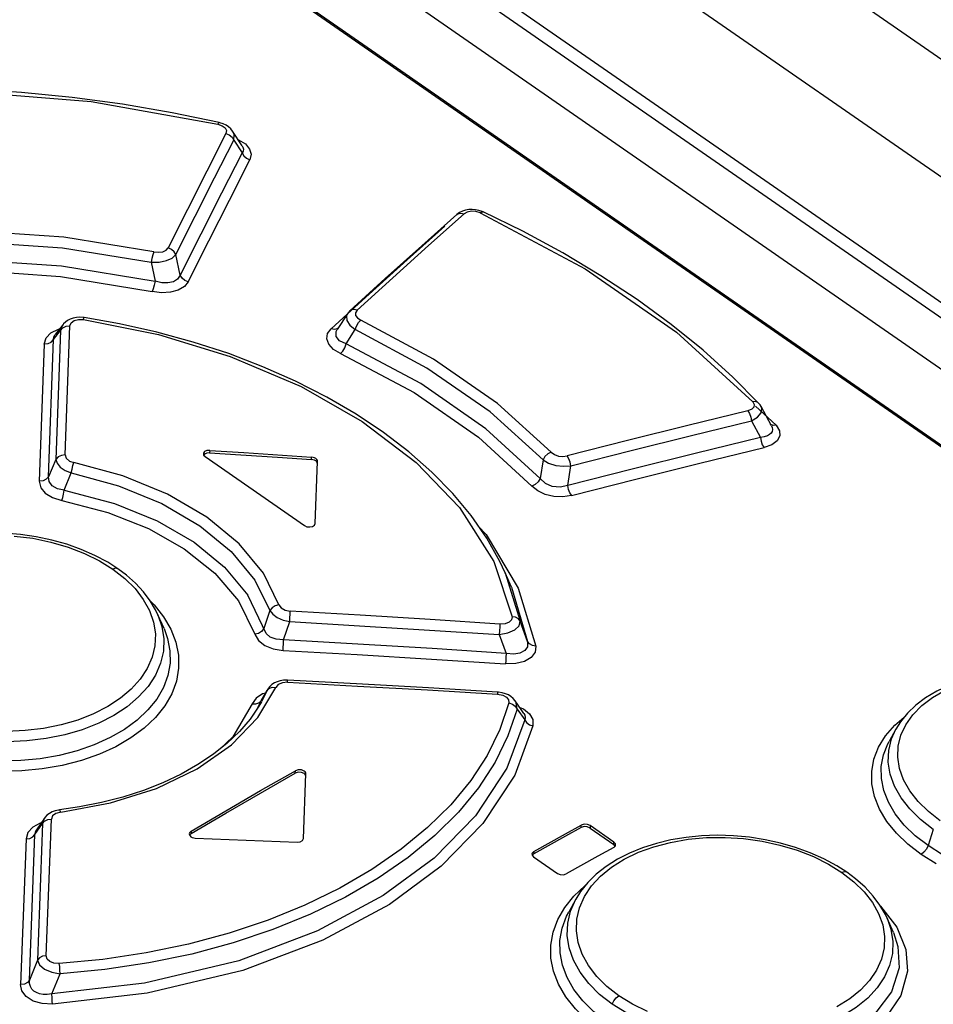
# Model space of a CAD drawing. Extents: x 0 to 594, y 0 to 420.
# Tile 42 of 58: x 507.01 to 509.92, y 133.32 to 136.46. Entities that reach past the tile are written whole.
import ezdxf

# ---------------------------------------------------------------- set-up
doc = ezdxf.new("R2010")
doc.units = 0
doc.header["$LTSCALE"] = 32.67
doc.layers.get('0').update_dxf_attribs({"linetype": 'CONTINUOUS'})

msp = doc.modelspace()

# ---------------------------------------------------------------- linework, layer by layer
at = {"color": 7, "linetype": 'CONTINUOUS'}
for p, q in [((504.0224, 140.4429), (534.9573, 118.991)), ((503.154, 140.2189), (512.1889, 133.9536)), ((503.0102, 140.1552), (512.0452, 133.8899)), ((502.78, 140.0721), (511.5598, 133.9837)), ((507.6474, 136.129), (507.6446, 136.1297)), ((507.7186, 136.056), (507.688, 136.1026)), ((508.4315, 135.8506), (508.4216, 135.8475)), ((508.4847, 135.846), (508.4742, 135.8496)), ((508.4877, 135.8447), (508.4847, 135.846)), ((508.175, 135.6318), (508.0623, 135.5291)), ((508.0542, 135.5195), (508.022, 135.4699)), ((507.1469, 135.4857), (507.1215, 135.4531)), ((509.4075, 135.1626), (509.3746, 135.2239)), ((507.6151, 135.0838), (507.7233, 135.0768)), ((507.5947, 135.0729), (507.5955, 135.069)), ((507.5955, 135.069), (507.6002, 135.0638)), ((507.6002, 135.0638), (507.9174, 134.8438)), ((507.7233, 135.0768), (507.9397, 135.0622)), ((507.9518, 134.8502), (507.9592, 135.0487)), ((507.9494, 134.8448), (507.9518, 134.8502)), ((507.9518, 134.8502), (507.9518, 134.8503)), ((508.5577, 134.6932), (508.5578, 134.6931)), ((508.578, 134.6471), (508.5577, 134.6932)), ((508.5779, 134.6472), (508.578, 134.6471)), ((507.4692, 134.515), (507.4497, 134.5593)), ((507.8133, 134.3364), (507.8066, 134.3304)), ((507.8213, 134.3416), (507.8133, 134.3364)), ((507.7939, 134.3112), (507.7808, 134.2893)), ((507.8, 134.3215), (507.7939, 134.3112)), ((508.5367, 134.312), (508.5337, 134.3122)), ((507.7805, 134.282), (507.7805, 134.2819)), ((508.6085, 134.2573), (508.5898, 134.2846)), ((507.758, 134.241), (507.7579, 134.2407)), ((508.6172, 134.2444), (508.6085, 134.2573)), ((509.8051, 134.1945), (509.7831, 134.1545)), ((507.9144, 133.8455), (507.9221, 134.0511)), ((507.1353, 133.9364), (507.1324, 133.9361)), ((507.0874, 133.9102), (507.0619, 133.8731)), ((507.5494, 133.86), (507.5499, 133.8567)), ((507.5499, 133.8567), (507.5549, 133.8507)), ((507.5552, 133.8611), (507.5504, 133.8561)), ((508.8289, 133.8786), (508.9048, 133.826)), ((508.9051, 133.8337), (508.8293, 133.8864)), ((507.9114, 133.8393), (507.9144, 133.8455)), ((507.9144, 133.8455), (507.9144, 133.8455)), ((508.9095, 133.8205), (508.9048, 133.826)), ((508.9099, 133.8215), (508.9106, 133.8246)), ((508.6432, 133.7957), (508.6437, 133.7924)), ((508.649, 133.7964), (508.6442, 133.7918)), ((508.9045, 133.8163), (508.9099, 133.8215)), ((508.6437, 133.7924), (508.6487, 133.7865)), ((508.6487, 133.7865), (508.7245, 133.7339)), ((508.7834, 133.6511), (508.7607, 133.61)), ((509.797, 133.5452), (509.7769, 133.5908))]:
    msp.add_line(p, q, dxfattribs=at)
at = {"color": 9, "linetype": 'CONTINUOUS'}
for p, q in [((503.592, 140.3652), (534.6618, 118.8198)), ((503.2529, 140.1997), (534.3471, 118.6374)), ((511.5507, 133.9836), (502.7709, 140.0719)), ((507.6409, 136.1245), (507.6547, 136.1196)), ((507.6915, 136.0739), (507.7184, 136.0328)), ((507.7062, 136.0748), (507.7073, 136.0745)), ((508.3129, 135.7372), (508.4266, 135.8383)), ((507.4281, 135.6841), (507.4403, 135.6237)), ((507.521, 135.643), (507.5071, 135.7084)), ((508.1236, 135.5824), (508.0545, 135.5193)), ((508.0534, 135.5183), (508.0023, 135.4717)), ((507.1164, 135.4377), (507.139, 135.4666)), ((507.139, 135.4666), (507.124, 135.0548)), ((507.1534, 135.0691), (507.1689, 135.481)), ((508.0252, 135.4737), (508.0221, 135.4714)), ((508.0502, 135.4233), (508.0791, 135.469)), ((507.1, 134.9995), (507.1164, 135.4377)), ((507.0866, 135.4232), (507.0706, 134.9853)), ((509.4225, 135.1638), (509.357, 135.2245)), ((509.3442, 135.1779), (509.3727, 135.125)), ((509.4058, 135.1659), (509.4036, 135.1678)), ((507.6151, 135.0838), (507.6147, 135.0761)), ((507.124, 135.0548), (507.1, 134.9995)), ((507.9393, 135.0545), (507.9397, 135.0622)), ((508.6788, 135.0531), (508.6694, 134.9938)), ((508.7583, 134.9713), (508.7678, 135.034)), ((507.1506, 134.9565), (507.1732, 135.0119)), ((508.473, 134.8412), (508.4969, 134.8149)), ((508.5578, 134.6931), (508.6061, 134.5384)), ((508.578, 134.6471), (508.6297, 134.4739)), ((507.4265, 134.6014), (507.4371, 134.5911)), ((507.4371, 134.5911), (507.4675, 134.553)), ((507.4497, 134.5593), (507.4626, 134.5219)), ((507.8072, 134.5723), (507.7874, 134.515)), ((507.8507, 134.4789), (507.8704, 134.5372)), ((508.6297, 134.4739), (508.6061, 134.5384)), ((508.539, 134.4958), (508.5611, 134.4359)), ((507.769, 134.2314), (507.8261, 134.3275)), ((507.8633, 134.3438), (507.8634, 134.3503)), ((507.7787, 134.285), (507.7979, 134.3175)), ((507.7979, 134.3175), (507.7805, 134.282)), ((507.7925, 134.3089), (507.7838, 134.3063)), ((507.7979, 134.3175), (507.8044, 134.3243)), ((507.7999, 134.3214), (507.7979, 134.3175)), ((507.7787, 134.285), (507.7667, 134.2595)), ((507.7721, 134.2781), (507.7787, 134.285)), ((507.7787, 134.285), (507.7808, 134.2893)), ((508.5959, 134.2584), (508.6202, 134.2237)), ((508.6043, 134.2634), (508.6164, 134.2585)), ((509.7722, 134.1729), (509.8014, 134.2067)), ((509.8014, 134.2067), (509.8318, 134.2327)), ((509.7911, 134.1633), (509.8051, 134.1945)), ((509.7821, 134.1265), (509.7911, 134.1633)), ((507.8879, 134.0539), (507.8883, 134.0616)), ((507.0571, 133.8579), (507.0812, 133.8931)), ((507.0812, 133.8931), (507.0651, 133.4573)), ((507.0764, 133.8942), (507.0741, 133.8937)), ((507.0932, 133.4711), (507.1097, 133.907)), ((508.8007, 133.8803), (508.801, 133.888)), ((507.0395, 133.393), (507.0571, 133.8579)), ((507.5556, 133.8688), (507.5552, 133.8611)), ((508.8293, 133.8864), (508.8289, 133.8786)), ((509.9245, 133.8742), (509.9077, 133.8223)), ((507.0287, 133.844), (507.0115, 133.3793)), ((508.9048, 133.826), (508.9051, 133.8337)), ((508.6493, 133.8041), (508.649, 133.7964)), ((508.748, 133.6253), (508.7773, 133.6614)), ((509.7556, 133.6298), (509.756, 133.6295)), ((509.7769, 133.5908), (509.7892, 133.5554)), ((507.0651, 133.4573), (507.0395, 133.393)), ((507.1111, 133.3492), (507.1376, 133.4133))]:
    msp.add_line(p, q, dxfattribs=at)
for points in [[(506.384, 136.2245), (506.7996, 136.2321), (507.236, 136.1967), (507.6409, 136.1245)], [(507.6446, 136.1297), (507.6434, 136.129), (507.6408, 136.1245)], [(507.6547, 136.1196), (507.664, 136.1126), (507.6682, 136.1043), (507.6667, 136.0954)], [(507.6667, 136.0954), (507.6052, 135.9746), (507.5436, 135.8528), (507.482, 135.7298)], [(507.6667, 136.0954), (507.6774, 136.0909), (507.6861, 136.0834), (507.6915, 136.0739)], [(507.6915, 136.0739), (507.6927, 136.0915), (507.688, 136.1026)], [(507.5071, 135.7084), (507.5686, 135.8313), (507.6301, 135.9531), (507.6915, 136.0739)], [(507.7073, 136.0745), (507.7286, 136.0615), (507.7424, 136.0455), (507.7473, 136.0286), (507.7431, 136.0113)], [(507.7186, 136.056), (507.721, 136.0514), (507.7224, 136.0453), (507.7217, 136.0391), (507.7184, 136.0328)], [(507.7184, 136.0328), (507.6527, 135.9041), (507.5869, 135.7741), (507.521, 135.643)], [(507.7184, 136.0328), (507.7236, 136.0235), (507.7322, 136.016), (507.7431, 136.0113)], [(507.5461, 135.6216), (507.6119, 135.7527), (507.6776, 135.8826), (507.7431, 136.0113)], [(508.4036, 135.8366), (508.4066, 135.8387), (508.4159, 135.8408), (508.4266, 135.8383)], [(508.4782, 135.8417), (508.4646, 135.8461), (508.4503, 135.847), (508.4371, 135.8444), (508.4266, 135.8383)], [(508.4782, 135.8417), (508.4839, 135.8449), (508.4877, 135.8447)], [(508.4782, 135.8417), (508.8131, 135.6635), (509.1053, 135.4609), (509.3479, 135.2386)], [(507.4365, 135.7173), (507.1497, 135.764), (506.8342, 135.7856), (506.5555, 135.7785)], [(508.3656, 135.7993), (508.2446, 135.6916), (508.1236, 135.5824)], [(506.5598, 135.7451), (506.8338, 135.7519), (507.1447, 135.7304), (507.4281, 135.6841)], [(507.4365, 135.7173), (507.4334, 135.7081), (507.4304, 135.6964), (507.4281, 135.6841)], [(507.4365, 135.7173), (507.4514, 135.7159), (507.4651, 135.7178), (507.4757, 135.7227), (507.482, 135.7298)], [(507.5071, 135.7084), (507.5018, 135.7177), (507.493, 135.7252), (507.482, 135.7298)], [(508.0852, 135.531), (508.1991, 135.6348), (508.3129, 135.7372)], [(506.5425, 135.6846), (506.8411, 135.6933), (507.142, 135.6728), (507.4403, 135.6237)], [(507.4281, 135.6841), (507.4534, 135.6846), (507.4768, 135.6893), (507.4954, 135.6976), (507.5071, 135.7084)], [(506.5471, 135.6513), (506.8419, 135.6596), (507.1384, 135.6391), (507.4315, 135.5906)], [(507.4403, 135.6237), (507.438, 135.6114), (507.4349, 135.5997), (507.4315, 135.5906)], [(507.5461, 135.6216), (507.5339, 135.6065), (507.5146, 135.5952), (507.4894, 135.5884), (507.461, 135.5868), (507.4315, 135.5906)], [(507.521, 135.643), (507.5125, 135.6304), (507.4992, 135.6221), (507.4817, 135.618), (507.4622, 135.6185), (507.4403, 135.6237)], [(507.5461, 135.6215), (507.5353, 135.626), (507.5265, 135.6334), (507.521, 135.643)], [(508.0852, 135.531), (508.0748, 135.5334), (508.0657, 135.5315), (508.0623, 135.5291)], [(508.0852, 135.531), (508.0801, 135.5232), (508.0805, 135.5146), (508.0865, 135.5064), (508.097, 135.4995)], [(507.1689, 135.481), (507.1728, 135.4911), (507.1823, 135.4982), (507.1959, 135.5017), (507.2118, 135.5013)], [(507.2118, 135.5013), (507.2135, 135.5064), (507.2143, 135.5073)], [(507.2118, 135.5013), (507.451, 135.4533), (507.6799, 135.3837), (507.9064, 135.2877), (508.102, 135.1762), (508.2741, 135.0452), (508.412, 134.9011), (508.5215, 134.7289), (508.5798, 134.5527)], [(508.0542, 135.5195), (508.0513, 135.5131), (508.0523, 135.4984), (508.0619, 135.4831), (508.0791, 135.469)], [(508.0791, 135.469), (508.0834, 135.4806), (508.0897, 135.4914), (508.097, 135.4995)], [(508.7052, 135.0778), (508.5338, 135.2333), (508.3296, 135.3749), (508.097, 135.4995)], [(507.0866, 135.4232), (507.0927, 135.4433), (507.1082, 135.4594)], [(507.1082, 135.4594), (507.1322, 135.4706), (507.1356, 135.4712)], [(507.1469, 135.4857), (507.1444, 135.482), (507.139, 135.4666)], [(507.139, 135.4666), (507.1459, 135.4746), (507.1563, 135.4798), (507.1689, 135.481)], [(508.0326, 135.3926), (508.01, 135.4062), (507.9951, 135.4222), (507.9886, 135.4395), (507.9912, 135.4566), (508.0023, 135.4717)], [(508.0221, 135.4714), (508.013, 135.4694), (508.0024, 135.4718)], [(508.0502, 135.4233), (508.0294, 135.4337), (508.0187, 135.4474), (508.0185, 135.4626), (508.022, 135.4699)], [(508.6788, 135.0531), (508.5098, 135.2064), (508.3084, 135.346), (508.0791, 135.469)], [(507.0867, 135.4233), (507.0988, 135.4245), (507.1093, 135.4295), (507.1164, 135.4377)], [(507.1164, 135.4377), (507.1174, 135.4454), (507.1208, 135.4522), (507.1214, 135.453)], [(508.0326, 135.3926), (508.0397, 135.4006), (508.0459, 135.4114), (508.0502, 135.4233)], [(508.6694, 134.9938), (508.4964, 135.153), (508.2884, 135.2972), (508.0502, 135.4233)], [(508.0326, 135.3926), (508.2673, 135.2683), (508.4723, 135.1262), (508.6429, 134.9694)], [(509.3479, 135.2386), (509.3528, 135.23), (509.3518, 135.2219), (509.345, 135.2149), (509.3327, 135.21)], [(509.3666, 135.2349), (509.3646, 135.2367), (509.3572, 135.2395), (509.3479, 135.2387)], [(509.3327, 135.21), (509.1406, 135.1633), (508.9484, 135.1152), (508.7559, 135.0659)], [(509.3327, 135.21), (509.3382, 135.2014), (509.3423, 135.1901), (509.3442, 135.1779)], [(509.3442, 135.1779), (509.3637, 135.1895), (509.375, 135.2035), (509.3768, 135.2179), (509.3746, 135.2239)], [(508.7678, 135.034), (508.9601, 135.0832), (509.1523, 135.1312), (509.3442, 135.1779)], [(509.4075, 135.1626), (509.4099, 135.157), (509.4111, 135.1503), (509.4102, 135.1442), (509.4072, 135.1387), (509.4021, 135.1339), (509.3948, 135.1298), (509.385, 135.1268), (509.3727, 135.125)], [(509.4225, 135.1638), (509.4334, 135.1466), (509.4346, 135.1298), (509.4262, 135.1144), (509.4093, 135.1019), (509.3843, 135.0929)], [(509.4225, 135.1638), (509.4133, 135.1631), (509.4058, 135.1659)], [(509.3727, 135.125), (509.1681, 135.0752), (508.9633, 135.024), (508.7583, 134.9713)], [(509.3727, 135.125), (509.3746, 135.1131), (509.3786, 135.1017), (509.3843, 135.0929)], [(508.7701, 134.9393), (508.975, 134.992), (509.1797, 135.0431), (509.3843, 135.0929)], [(507.1534, 135.0691), (507.1414, 135.0678), (507.131, 135.0629), (507.124, 135.0548)], [(507.124, 135.0548), (507.1278, 135.0425), (507.138, 135.0305), (507.1536, 135.02), (507.1732, 135.0119)], [(507.1534, 135.0691), (507.1566, 135.0588), (507.1671, 135.0498), (507.1816, 135.0446)], [(508.7052, 135.0778), (508.6943, 135.0724), (508.6849, 135.0637), (508.6788, 135.0531)], [(508.6788, 135.0531), (508.6965, 135.0431), (508.7192, 135.036), (508.744, 135.0329), (508.7678, 135.034)], [(508.7052, 135.0778), (508.7151, 135.0705), (508.7281, 135.0657), (508.7424, 135.0642), (508.7559, 135.0659)], [(508.7678, 135.034), (508.7657, 135.0458), (508.7616, 135.057), (508.7559, 135.0659)], [(507.1732, 135.0119), (507.1754, 135.0238), (507.1783, 135.0353), (507.1816, 135.0446)], [(507.836, 134.5908), (507.7863, 134.6914), (507.7086, 134.7857), (507.6056, 134.8707), (507.4806, 134.9438), (507.3377, 135.0025), (507.1816, 135.0446)], [(507.1, 134.9995), (507.0933, 134.9917), (507.083, 134.9866), (507.0706, 134.9853)], [(507.1506, 134.9565), (507.1286, 134.9614), (507.1122, 134.9709), (507.1025, 134.984), (507.1, 134.9995)], [(507.1732, 135.0119), (507.324, 134.9711), (507.4624, 134.9142), (507.5838, 134.8433), (507.6838, 134.7607), (507.7591, 134.6693), (507.8072, 134.5723)], [(508.6694, 134.9938), (508.6632, 134.9833), (508.6539, 134.9747), (508.6429, 134.9694)], [(508.7583, 134.9713), (508.7331, 134.9662), (508.7082, 134.9687), (508.6862, 134.9782), (508.6694, 134.9938)], [(507.0706, 134.9853), (507.0755, 134.9647), (507.0902, 134.9469), (507.1131, 134.9329), (507.1428, 134.9238)], [(507.1428, 134.9238), (507.1458, 134.9329), (507.1485, 134.9445), (507.1506, 134.9565)], [(507.1506, 134.9565), (507.3108, 134.9147), (507.447, 134.8592), (507.5653, 134.7904), (507.6621, 134.7109), (507.7361, 134.6216)], [(508.7701, 134.9393), (508.7423, 134.9351), (508.7135, 134.9364), (508.6858, 134.943), (508.6617, 134.9543), (508.6429, 134.9694)], [(508.7702, 134.9393), (508.7647, 134.9479), (508.7605, 134.9592), (508.7583, 134.9713)], [(507.1428, 134.9238), (507.2897, 134.8858), (507.4199, 134.8341), (507.5338, 134.7696), (507.6315, 134.6916), (507.7063, 134.6036), (507.7584, 134.4968)], [(506.991, 134.8105), (507.0501, 134.8031), (507.1075, 134.7912), (507.1626, 134.7751), (507.2149, 134.755), (507.2628, 134.7314), (507.3057, 134.7048)], [(508.4969, 134.8149), (508.5995, 134.6438), (508.656, 134.4592)], [(507.3057, 134.7048), (507.344, 134.6751), (507.3765, 134.6428), (507.403, 134.6083), (507.4229, 134.5723), (507.4357, 134.5354), (507.4415, 134.4978), (507.4401, 134.4605), (507.4314, 134.4238), (507.4156, 134.3878), (507.393, 134.3535), (507.3646, 134.322), (507.3301, 134.2929), (507.2893, 134.2661), (507.2437, 134.2427), (507.1944, 134.2233), (507.1413, 134.2078), (507.0847, 134.1963), (507.0263, 134.1893), (506.9673, 134.1868)], [(507.3214, 134.7061), (507.3142, 134.7077), (507.3057, 134.7048)], [(507.8507, 134.4789), (507.8275, 134.4809), (507.8083, 134.4881), (507.7946, 134.4998), (507.7361, 134.6216)], [(507.836, 134.5908), (507.8241, 134.5877), (507.8139, 134.5812), (507.8072, 134.5723)], [(507.836, 134.5908), (507.843, 134.581), (507.8561, 134.5738), (507.8721, 134.5707)], [(507.4675, 134.553), (507.4909, 134.513), (507.5068, 134.4719), (507.5151, 134.4303), (507.5157, 134.3887), (507.5085, 134.3474), (507.4936, 134.307), (507.4713, 134.2681), (507.442, 134.2314), (507.406, 134.1972), (507.3635, 134.1659), (507.3155, 134.138), (507.2626, 134.1139), (507.2054, 134.0939), (507.1444, 134.0783), (507.0806, 134.0672), (507.0152, 134.0609), (506.949, 134.0595)], [(507.8072, 134.5723), (507.816, 134.5607), (507.8304, 134.5504), (507.8491, 134.5423), (507.8704, 134.5372)], [(507.8704, 134.5372), (507.8711, 134.5493), (507.8717, 134.5611), (507.8721, 134.5707)], [(508.541, 134.5295), (508.3181, 134.5439), (508.0952, 134.5576), (507.8721, 134.5707)], [(508.5798, 134.5527), (508.5782, 134.5428), (508.5704, 134.5351), (508.5576, 134.5305), (508.541, 134.5295)], [(508.6061, 134.5384), (508.6004, 134.546), (508.5912, 134.551), (508.5798, 134.5527)], [(507.4626, 134.5219), (507.4687, 134.4823), (507.4672, 134.4429), (507.4582, 134.4042), (507.4417, 134.3665), (507.4182, 134.3305), (507.388, 134.2968), (507.3514, 134.2658), (507.3087, 134.2378), (507.2607, 134.2131), (507.2082, 134.1924), (507.152, 134.1759), (507.0927, 134.1639), (507.0312, 134.1565), (506.9686, 134.1538), (506.906, 134.156), (506.844, 134.163), (506.7834, 134.1746), (506.7249, 134.1909), (506.6698, 134.2116), (506.6187, 134.2363), (506.5723, 134.2649)], [(507.8704, 134.5372), (508.0933, 134.5241), (508.3162, 134.5103), (508.539, 134.4958)], [(508.539, 134.4958), (508.5665, 134.5012), (508.5887, 134.5112), (508.6025, 134.5242), (508.6061, 134.5384)], [(508.541, 134.5295), (508.5406, 134.5202), (508.5399, 134.5084), (508.539, 134.4958)], [(507.4692, 134.515), (507.4806, 134.4835), (507.4881, 134.444), (507.4884, 134.4045), (507.4814, 134.3654), (507.4671, 134.3272), (507.4457, 134.2903), (507.4177, 134.2555), (507.3833, 134.2231), (507.3429, 134.1935), (507.2971, 134.167), (507.2466, 134.1441), (507.1922, 134.1251), (507.1345, 134.1104), (507.0742, 134.0999), (507.0121, 134.0939), (506.9492, 134.0925), (506.8864, 134.0958), (506.8245, 134.1037), (506.7642, 134.116), (506.7062, 134.1328), (506.6513, 134.1539), (506.6002, 134.1788), (506.5538, 134.2076)], [(507.7873, 134.515), (507.7806, 134.5061), (507.7704, 134.4997), (507.7584, 134.4968)], [(507.7584, 134.4968), (507.7701, 134.4771), (507.7904, 134.4614), (507.8174, 134.4506), (507.8491, 134.4455)], [(507.849, 134.4455), (507.8494, 134.4548), (507.85, 134.4666), (507.8507, 134.4789)], [(508.5611, 134.4359), (508.3244, 134.451), (508.0876, 134.4654), (507.8507, 134.4789)], [(508.656, 134.4592), (508.6538, 134.4394), (508.6413, 134.4226), (508.6196, 134.41), (508.5915, 134.4031), (508.559, 134.4022)], [(508.6297, 134.4739), (508.6288, 134.4571), (508.6204, 134.4448), (508.6051, 134.4366), (508.5851, 134.4336), (508.5611, 134.4359)], [(508.656, 134.4592), (508.6448, 134.4609), (508.6356, 134.466), (508.6297, 134.4739)], [(507.8491, 134.4455), (508.0858, 134.4319), (508.3224, 134.4174), (508.559, 134.4022)], [(508.5611, 134.4359), (508.5603, 134.4237), (508.5596, 134.4119), (508.5591, 134.4022)], [(507.8044, 134.3243), (507.8143, 134.3279), (507.8261, 134.3275)], [(507.8633, 134.3438), (507.8471, 134.3424), (507.8337, 134.3365), (507.8261, 134.3275)], [(507.8633, 134.3438), (508.0868, 134.3318), (508.3103, 134.3192), (508.5337, 134.3059)], [(507.7838, 134.3063), (507.763, 134.2928), (507.7504, 134.2747)], [(508.5337, 134.3122), (508.5338, 134.3112), (508.5337, 134.3059)], [(508.5337, 134.3059), (508.55, 134.3027), (508.5621, 134.2963), (508.5688, 134.2877), (508.5695, 134.2776)], [(509.9468, 133.902), (509.9086, 133.9315), (509.8761, 133.9634), (509.8495, 133.9973), (509.8297, 134.0324), (509.8168, 134.0681), (509.8109, 134.1043), (509.8122, 134.1399), (509.8206, 134.1745), (509.8363, 134.2082), (509.8588, 134.2401), (509.8875, 134.2691), (509.922, 134.2952), (509.9625, 134.3184)], [(508.5695, 134.2776), (508.5409, 134.1931), (508.5002, 134.1104), (508.4479, 134.0301), (508.3845, 133.9531), (508.3104, 133.8799), (508.2262, 133.8108), (508.1324, 133.7463), (508.0297, 133.6868), (507.9189, 133.6328), (507.8011, 133.5849), (507.6768, 133.5432), (507.5467, 133.5081), (507.412, 133.4801), (507.2742, 133.4593), (507.1346, 133.446)], [(507.7504, 134.2747), (507.6882, 134.1695), (507.6473, 134.1307)], [(507.7504, 134.2747), (507.7621, 134.2744), (507.7721, 134.2781)], [(508.5695, 134.2776), (508.5809, 134.274), (508.5902, 134.2673), (508.5959, 134.2584)], [(508.5959, 134.2584), (508.5934, 134.2781), (508.5899, 134.2845)], [(508.5959, 134.2584), (508.5669, 134.1726), (508.5258, 134.0887), (508.4728, 134.0072), (508.4086, 133.9289), (508.3335, 133.8545), (508.2481, 133.7842), (508.1528, 133.7186), (508.0486, 133.6581), (507.9361, 133.6032), (507.8162, 133.5544), (507.6897, 133.512), (507.5573, 133.4764), (507.4202, 133.4479), (507.28, 133.4268), (507.1376, 133.4133)], [(508.6164, 134.2585), (508.6358, 134.2432), (508.6462, 134.225), (508.6466, 134.2051)], [(508.6172, 134.2444), (508.6203, 134.2384), (508.6216, 134.2312), (508.6202, 134.2237)], [(508.6202, 134.2237), (508.5629, 134.0693), (508.4629, 133.9174), (508.3311, 133.7829), (508.1685, 133.6629), (507.9589, 133.5502), (507.7077, 133.4552), (507.4069, 133.3834), (507.1111, 133.3492)], [(508.6466, 134.2051), (508.5885, 134.0476), (508.4869, 133.8931), (508.3532, 133.7566), (508.1883, 133.6349), (507.9758, 133.5206), (507.721, 133.4242), (507.4151, 133.3512), (507.1136, 133.3165)], [(507.1396, 133.9296), (507.2984, 133.9586), (507.4452, 134.0052), (507.5753, 134.0676), (507.6844, 134.1438), (507.769, 134.2314)], [(508.6202, 134.2237), (508.6259, 134.2151), (508.6351, 134.2084), (508.6466, 134.2049)], [(509.8854, 133.7946), (509.8433, 133.827), (509.8067, 133.8623), (509.7763, 133.8999), (509.7529, 133.939), (509.737, 133.9791), (509.7287, 134.0194), (509.728, 134.0593), (509.7351, 134.0986), (509.7499, 134.1367), (509.7722, 134.1729)], [(509.9077, 133.8223), (509.8667, 133.8539), (509.8317, 133.8879), (509.803, 133.9238), (509.7811, 133.9609), (509.7663, 133.9988), (509.7586, 134.0369), (509.7583, 134.0747), (509.7652, 134.1117), (509.7794, 134.1476), (509.7831, 134.1545)], [(509.9245, 133.8742), (509.8836, 133.9059), (509.8493, 133.9396), (509.8215, 133.9752), (509.8005, 134.0124), (509.7869, 134.0504), (509.7807, 134.0887), (509.7821, 134.1265)], [(510.8222, 134.0616), (510.8314, 134.0371), (510.8393, 133.9999), (510.8398, 133.9629), (510.833, 133.9267), (510.8189, 133.8917), (510.7977, 133.8582), (510.7699, 133.827), (510.7356, 133.7983), (510.6954, 133.7726), (510.6498, 133.75), (510.5996, 133.731), (510.5452, 133.7158), (510.4875, 133.7047), (510.4274, 133.6977), (510.3655, 133.695), (510.3027, 133.6966), (510.2399, 133.7026), (510.178, 133.7128), (510.1178, 133.7272), (510.0599, 133.7455), (510.0052, 133.7676), (509.9542, 133.7933), (509.9077, 133.8223)], [(507.1396, 133.9296), (507.1242, 133.9254), (507.1135, 133.9172), (507.1097, 133.907)], [(507.1395, 133.9296), (507.1369, 133.9353), (507.1353, 133.9365)], [(507.0741, 133.8937), (507.0503, 133.8812), (507.0347, 133.8642), (507.0287, 133.844)], [(507.0874, 133.9102), (507.0859, 133.9079), (507.0812, 133.8931)], [(507.0812, 133.8931), (507.0877, 133.9006), (507.0977, 133.9055), (507.1097, 133.907)], [(507.0287, 133.844), (507.0403, 133.8455), (507.0503, 133.8503), (507.0571, 133.8579)], [(507.0571, 133.8579), (507.0608, 133.8714), (507.0619, 133.8731)], [(508.921, 133.3432), (508.8828, 133.3729), (508.8503, 133.4052), (508.8237, 133.4399), (508.8039, 133.476), (508.7911, 133.513), (508.7853, 133.5507), (508.7867, 133.588), (508.7953, 133.6244), (508.8111, 133.6601), (508.8338, 133.6941), (508.8626, 133.7253), (508.8972, 133.7536), (508.9378, 133.7791), (508.9833, 133.8011), (509.0326, 133.819), (509.0858, 133.8329), (509.1422, 133.8427), (509.2007, 133.8479), (509.2596, 133.8486), (509.3188, 133.8448), (509.3777, 133.8366), (509.435, 133.8242), (509.49, 133.8076), (509.5422, 133.7872), (509.59, 133.7634), (509.6329, 133.7367)], [(509.9077, 133.8223), (509.9026, 133.8113), (509.8947, 133.8015), (509.8854, 133.7946)], [(509.9332, 133.7647), (509.8854, 133.7946)], [(509.6329, 133.7367), (509.6711, 133.7071), (509.7036, 133.6751), (509.7301, 133.6409), (509.75, 133.6055), (509.7629, 133.5693), (509.7687, 133.5324), (509.7674, 133.496), (509.7589, 133.4602), (509.7432, 133.4253), (509.7207, 133.392), (509.6922, 133.3615), (509.6576, 133.3334), (509.6168, 133.3077)], [(509.648, 133.7377), (509.6411, 133.7393), (509.6329, 133.7367)], [(508.7773, 133.6614), (508.8133, 133.6948), (508.8146, 133.6957)], [(508.8998, 133.316), (508.859, 133.3478), (508.8247, 133.382), (508.7969, 133.4183), (508.7759, 133.4565), (508.7623, 133.4958), (508.7562, 133.5354), (508.7577, 133.5748), (508.7667, 133.6135), (508.7834, 133.6511)], [(508.8607, 133.2335), (508.8187, 133.2659), (508.7821, 133.3016), (508.7517, 133.3399), (508.7283, 133.3802), (508.7124, 133.4215), (508.7042, 133.4634), (508.7036, 133.5051), (508.7107, 133.5463), (508.7256, 133.5866), (508.748, 133.6253)], [(508.8819, 133.2606), (508.8409, 133.2923), (508.8059, 133.3268), (508.7772, 133.3634), (508.7553, 133.4016), (508.7406, 133.4408), (508.733, 133.4806), (508.7328, 133.5201), (508.7398, 133.5591), (508.7541, 133.5972), (508.7607, 133.61)], [(509.756, 133.6295), (509.8076, 133.5625), (509.8368, 133.4913), (509.8423, 133.4216), (509.8209, 133.3437), (509.773, 133.2738), (509.7023, 133.2143), (509.6127, 133.1664), (509.4958, 133.1294), (509.363, 133.11), (509.2316, 133.1111), (509.0954, 133.1325), (508.9724, 133.1726), (508.8607, 133.2335)], [(509.797, 133.5451), (509.8115, 133.5006), (509.815, 133.4319), (509.7906, 133.3558), (509.741, 133.2897), (509.6684, 133.2332), (509.5849, 133.1918), (509.4792, 133.1601), (509.3624, 133.1435), (509.2434, 133.1437), (509.1124, 133.1629), (508.9907, 133.2017), (508.8819, 133.2606)], [(509.7892, 133.5554), (509.7954, 133.5165), (509.794, 133.478), (509.785, 133.4402), (509.7686, 133.4035), (509.7452, 133.3686), (509.7151, 133.336), (509.6785, 133.3061), (509.6359, 133.2792), (509.5879, 133.2557), (509.5355, 133.2361), (509.4793, 133.2208), (509.4201, 133.2098), (509.3586, 133.2034), (509.2961, 133.2016), (509.2335, 133.2047), (509.1715, 133.2123), (509.1109, 133.2246), (509.0524, 133.2414), (508.9973, 133.2624), (508.9462, 133.2873), (508.8998, 133.316)], [(507.0932, 133.4711), (507.0816, 133.4696), (507.0718, 133.4648), (507.0651, 133.4573)], [(507.0651, 133.4573), (507.0715, 133.4421), (507.0875, 133.4286), (507.1107, 133.4185), (507.1376, 133.4133)], [(507.1346, 133.446), (507.1178, 133.4472), (507.1046, 133.4523), (507.096, 133.4605), (507.0932, 133.4711)], [(507.1376, 133.4133), (507.137, 133.425), (507.136, 133.4364), (507.1346, 133.446)], [(507.0395, 133.393), (507.0331, 133.3856), (507.0233, 133.3808), (507.0115, 133.3792)], [(507.1111, 133.3492), (507.0965, 133.3474), (507.0835, 133.3476), (507.072, 133.3497), (507.0622, 133.3532), (507.0539, 133.3583), (507.0473, 133.3647), (507.0425, 133.3726), (507.0397, 133.3821), (507.0395, 133.393)], [(507.1136, 133.3165), (507.08, 133.3181), (507.0514, 133.3264), (507.0291, 133.3405), (507.0156, 133.3585), (507.0115, 133.3793)], [(507.1136, 133.3165), (507.1125, 133.3258), (507.1116, 133.3372), (507.1111, 133.3492)], [(508.8998, 133.316), (508.9047, 133.3266), (508.9121, 133.3362), (508.921, 133.3432)], [(509.0119, 133.293), (508.9639, 133.3166), (508.921, 133.3432)]]:
    msp.add_lwpolyline(points, dxfattribs=at)
at = {"color": 7, "linetype": 'CONTINUOUS'}
for points in [[(507.6446, 136.1297), (507.4955, 136.1608), (507.3362, 136.1883), (507.1756, 136.2101), (507.0142, 136.2261), (506.8527, 136.2362), (506.6914, 136.2403), (506.5309, 136.2382)], [(507.6879, 136.1027), (507.6822, 136.1099), (507.6753, 136.116), (507.6671, 136.1213), (507.6578, 136.1257), (507.6474, 136.129)], [(508.4036, 135.8366), (508.2916, 135.7369), (508.175, 135.6318)], [(508.4216, 135.8475), (508.4124, 135.843), (508.4036, 135.8366)], [(508.4742, 135.8496), (508.4635, 135.8519), (508.4527, 135.8528), (508.442, 135.8524), (508.4315, 135.8506)], [(509.3666, 135.2349), (509.2843, 135.3179), (509.1898, 135.4032), (509.088, 135.4857), (508.9791, 135.5651), (508.8636, 135.6413), (508.7418, 135.714), (508.6141, 135.7829), (508.4877, 135.8447)], [(508.0623, 135.5291), (508.0564, 135.5227), (508.0542, 135.5196)], [(507.2143, 135.5073), (507.2111, 135.5077), (507.2002, 135.5084), (507.1895, 135.5077), (507.1793, 135.5058), (507.17, 135.5027), (507.1615, 135.4985), (507.1543, 135.4933), (507.1481, 135.4872), (507.1469, 135.4857)], [(508.5578, 134.6931), (508.5408, 134.7294), (508.4992, 134.8033), (508.4491, 134.8757), (508.3906, 134.9461), (508.3243, 135.014), (508.2504, 135.079), (508.1695, 135.1409), (508.082, 135.1993), (507.9884, 135.254), (507.8891, 135.3046), (507.7845, 135.3508), (507.6754, 135.3925), (507.5624, 135.4294), (507.4461, 135.4611), (507.3272, 135.4875), (507.2143, 135.5073)], [(509.3746, 135.224), (509.3715, 135.2289), (509.3666, 135.2349)], [(507.6151, 135.0838), (507.6059, 135.083), (507.5987, 135.0798), (507.595, 135.0748), (507.5947, 135.0729)], [(507.6147, 135.0761), (507.6056, 135.0753), (507.5984, 135.0721), (507.5958, 135.0686)], [(507.6147, 135.0761), (507.8312, 135.0618), (507.9393, 135.0545)], [(507.9533, 135.0499), (507.9493, 135.0521), (507.9445, 135.0537), (507.9393, 135.0545)], [(507.9537, 135.0577), (507.9496, 135.0599), (507.9448, 135.0614), (507.9397, 135.0622)], [(507.9588, 135.0409), (507.9583, 135.0441), (507.9564, 135.0472), (507.9533, 135.0499)], [(507.9592, 135.0487), (507.9586, 135.0518), (507.9567, 135.0549), (507.9537, 135.0577)], [(507.9174, 134.8438), (507.9253, 134.8403), (507.9346, 134.8393), (507.9432, 134.8409), (507.9494, 134.8448)], [(507.3214, 134.7061), (507.2894, 134.7266), (507.2483, 134.7486), (507.2046, 134.7678), (507.1586, 134.7842), (507.1108, 134.7976), (507.0615, 134.808), (507.0112, 134.8152), (506.9601, 134.8193), (506.9089, 134.8201), (506.8581, 134.8176), (506.8082, 134.8118), (506.7597, 134.8028), (506.713, 134.7908), (506.6685, 134.7756), (506.6267, 134.7575), (506.5878, 134.7365), (506.5523, 134.7129), (506.5207, 134.6869), (506.4933, 134.6589), (506.4706, 134.6292), (506.4575, 134.6077)], [(507.3781, 134.6597), (507.3488, 134.6857), (507.3214, 134.7061)], [(507.4497, 134.5593), (507.4423, 134.5747), (507.4249, 134.6041), (507.4035, 134.6325), (507.3781, 134.6597)], [(510.6708, 134.2572), (510.6385, 134.278), (510.5971, 134.3006), (510.5529, 134.3206), (510.5066, 134.338), (510.4585, 134.3527), (510.409, 134.3644), (510.3587, 134.3733), (510.3078, 134.3792), (510.2566, 134.382), (510.2058, 134.3817), (510.1558, 134.3783), (510.1071, 134.3718), (510.0603, 134.3621), (510.0157, 134.3494), (509.9739, 134.3338), (509.9352, 134.3154), (509.8999, 134.2943), (509.8687, 134.2708), (509.8419, 134.2452), (509.8197, 134.2178), (509.8051, 134.1945)], [(507.8066, 134.3304), (507.8013, 134.3236), (507.8, 134.3215)], [(507.8503, 134.3501), (507.84, 134.3485), (507.8302, 134.3456), (507.8213, 134.3416)], [(507.8634, 134.3503), (507.8609, 134.3504), (507.8503, 134.3501)], [(508.5337, 134.3122), (508.3128, 134.3255), (508.0838, 134.3385), (507.8634, 134.3503)], [(508.5899, 134.2845), (508.5837, 134.292), (508.5765, 134.2981), (508.5681, 134.3032), (508.5585, 134.3073), (508.5479, 134.3103), (508.5367, 134.312)], [(507.7805, 134.2818), (507.7722, 134.2675), (507.744, 134.2265), (507.7102, 134.1871), (507.671, 134.1496), (507.6266, 134.1142), (507.5772, 134.0811), (507.5233, 134.0507), (507.4651, 134.0231), (507.4032, 133.9987), (507.3379, 133.9775), (507.2698, 133.9599), (507.1995, 133.9458), (507.1353, 133.9365)], [(507.5552, 133.8611), (507.6662, 133.926), (507.7771, 133.9903), (507.8879, 134.0539)], [(507.5556, 133.8688), (507.6665, 133.9337), (507.7774, 133.998), (507.8883, 134.0616)], [(507.9162, 134.0526), (507.9074, 134.0563), (507.897, 134.0567), (507.8879, 134.0539)], [(507.9165, 134.0603), (507.9077, 134.064), (507.8974, 134.0645), (507.8883, 134.0616)], [(507.9217, 134.0434), (507.9212, 134.0467), (507.9193, 134.0498), (507.9162, 134.0526)], [(507.9221, 134.0511), (507.9215, 134.0544), (507.9196, 134.0575), (507.9165, 134.0603)], [(507.1324, 133.9361), (507.1217, 133.9337), (507.1118, 133.9301), (507.103, 133.9252), (507.0954, 133.9194), (507.0893, 133.9128), (507.0874, 133.9102)], [(508.6493, 133.8041), (508.7505, 133.8602), (508.801, 133.888)], [(508.8293, 133.8864), (508.8204, 133.8901), (508.8101, 133.8907), (508.801, 133.888)], [(507.5556, 133.8688), (507.5502, 133.8632), (507.5494, 133.86)], [(508.8007, 133.8803), (508.7501, 133.8525), (508.649, 133.7964)], [(508.8289, 133.8786), (508.8201, 133.8824), (508.8097, 133.883), (508.8007, 133.8803)], [(507.5549, 133.8507), (507.559, 133.8485), (507.5637, 133.8471), (507.5689, 133.8465)], [(507.5689, 133.8465), (507.6772, 133.8425), (507.7856, 133.838), (507.8939, 133.8337)], [(507.8939, 133.8337), (507.904, 133.835), (507.9114, 133.8393)], [(509.648, 133.7377), (509.616, 133.7582), (509.5749, 133.7804), (509.5311, 133.7999), (509.4851, 133.8166), (509.4372, 133.8304), (509.3879, 133.8413), (509.3376, 133.8491), (509.2866, 133.8538), (509.2355, 133.8553), (509.1849, 133.8536), (509.1352, 133.8487), (509.0871, 133.8407), (509.0407, 133.8296), (508.9965, 133.8156), (508.9548, 133.7985), (508.9161, 133.7787), (508.8806, 133.7562), (508.8489, 133.7313), (508.8215, 133.7043), (508.7986, 133.6756), (508.7834, 133.6511)], [(508.9106, 133.8246), (508.9101, 133.8279), (508.9051, 133.8337)], [(508.6493, 133.8041), (508.6439, 133.7988), (508.6432, 133.7957)], [(508.9045, 133.8163), (508.8539, 133.7884), (508.7528, 133.7324)], [(508.7245, 133.7339), (508.7334, 133.7302), (508.7437, 133.7297), (508.7528, 133.7324)], [(509.7066, 133.6896), (509.6765, 133.7164), (509.648, 133.7377)], [(509.7769, 133.5908), (509.7716, 133.6021), (509.7543, 133.6322), (509.7326, 133.6615), (509.7066, 133.6896)]]:
    msp.add_lwpolyline(points, dxfattribs=at)

doc.saveas('drawing.dxf')
